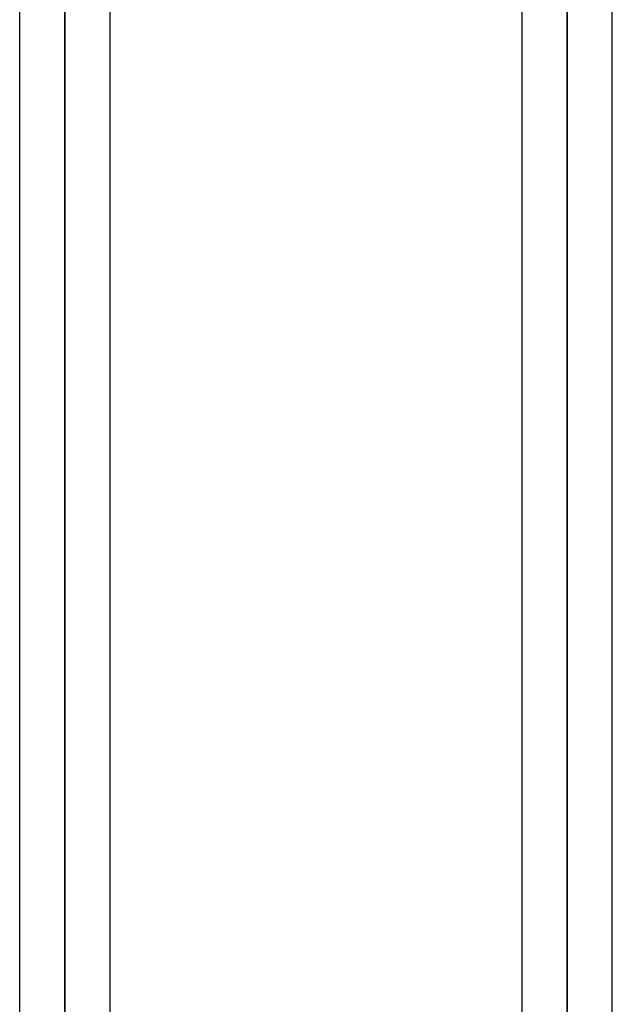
# Model space of a CAD drawing. Header units: millimetres. Extents: x -97 to 82, y -215 to 215.
# Tile 22 of 84: x -26 to -16, y -88 to -71. Entities that reach past the tile are written whole.
import ezdxf

# ---------------------------------------------------------------- set-up
doc = ezdxf.new("R2010")
doc.units = ezdxf.units.MM
doc.layers.add('MAIN-1', color=7, linetype='Continuous')
doc.layers.add('MAIN-2', color=7, linetype='Continuous')

msp = doc.modelspace()

# ---------------------------------------------------------------- linework, layer by layer
at = {"layer": 'MAIN-1'}
for p, q in [((-25.211, 0), (-25.211, -120.621)), ((-16.411, 0), (-16.411, -120.621)), ((-26.004, 0), (-26.004, -119.951)), ((-24.419, -119.877), (-24.419, 0)), ((-17.204, 0), (-17.204, -119.877)), ((-15.619, -119.877), (-15.619, 0))]:
    msp.add_line(p, q, dxfattribs=at)
at = {"layer": 'MAIN-2'}
for p, q in [((-25.211, 0), (-25.211, -119.448)), ((-25.211, -120.621), (-25.211, 0)), ((-25.211, -119.448), (-25.211, 0)), ((-16.411, -120.621), (-16.411, 0)), ((-16.411, -119.574), (-16.411, 0)), ((-16.411, -43.901), (-16.411, -119.574))]:
    msp.add_line(p, q, dxfattribs=at)

doc.saveas('drawing.dxf')
